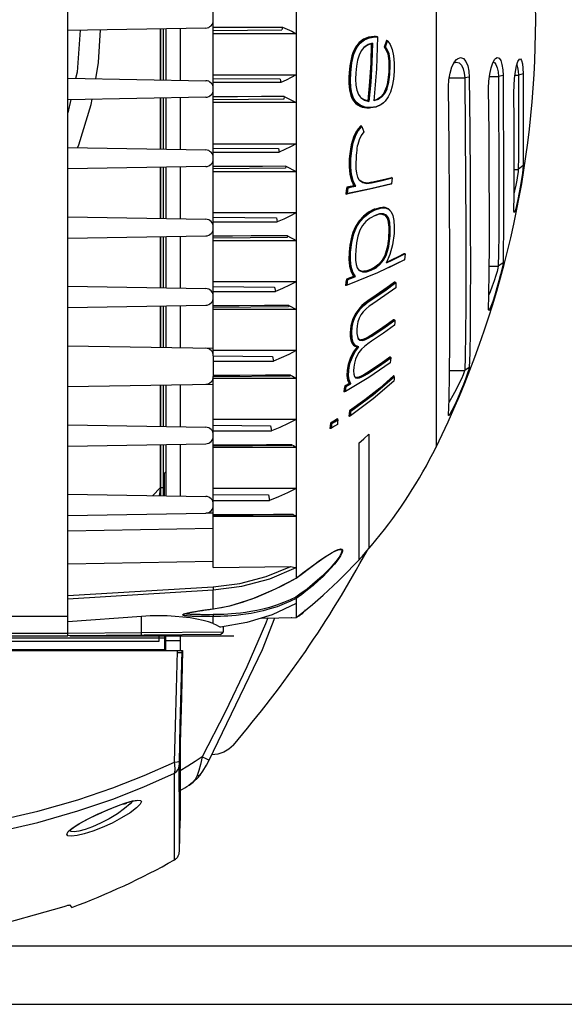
# Model space of a CAD drawing. Extents: x 0 to 420, y 0 to 297.
# Tile 5 of 65: x 112 to 128, y 47 to 78. Entities that reach past the tile are written whole.
import ezdxf

# ---------------------------------------------------------------- set-up
doc = ezdxf.new("R2010")
doc.units = 0
doc.header["$LTSCALE"] = 23.1
doc.linetypes.add('CENTER', pattern=[0.6, 0.375, -0.075, 0.075, -0.075])
doc.layers.get('0').update_dxf_attribs({"linetype": 'CONTINUOUS'})
for name, color, linetype in [('02___PRT_ALL_AXES', 7, 'CONTINUOUS'), ('03___PRT_ALL_CURVES', 7, 'CONTINUOUS'), ('DIM_PILOTEES', 7, 'CONTINUOUS')]:
    doc.layers.add(name, color=color, linetype=linetype)
doc.dimstyles.get("Standard").update_dxf_attribs({"dimtxt": 2.5, "dimasz": 2.5, "dimexe": 1.25, "dimexo": 0.625, "dimtad": 1, "dimcen": 2.5, "dimazin": 3, "dimtfac": 1, "dimtmove": 0, "dimatfit": 3})

# ---------------------------------------------------------------- blocks, each defined once
blk = doc.blocks.new('_FILLED')
at = {"color": 0, "linetype": 'BYBLOCK'}
blk.add_solid([(0, 0), (-1, 0.1429), (-1, -0.1429)], dxfattribs=at)
blk = doc.blocks.new('*D5')
at = {"layer": 'DIM_PILOTEES', "color": 2, "linetype": 'CONTINUOUS'}
for p, q in [((105.679, 106.394), (150.858, 106.394)), ((148.858, 106.394), (148.858, 77.767)), ((148.858, 49.14), (148.858, 77.767)), ((105.679, 49.14), (150.858, 49.14))]:
    blk.add_line(p, q, dxfattribs=at)
at = {"layer": 'DIM_PILOTEES', "color": 2, "linetype": 'CONTINUOUS', "xscale": 3.5, "yscale": 3.5, "zscale": 3.5}
for p, rotation in [((148.858, 106.394), 90), ((148.858, 49.14), 270)]:
    blk.add_blockref('_FILLED', p, dxfattribs=dict(at, rotation=rotation))
blk = doc.blocks.new('*D6')
at = {"layer": 'DIM_PILOTEES', "color": 2, "linetype": 'CONTINUOUS'}
for p, q in [((105.679, 108.217), (163.852, 108.217)), ((161.852, 108.217), (161.852, 77.775)), ((161.852, 47.332), (161.852, 77.775)), ((105.679, 47.332), (163.852, 47.332))]:
    blk.add_line(p, q, dxfattribs=at)
at = {"layer": 'DIM_PILOTEES', "color": 2, "linetype": 'CONTINUOUS', "xscale": 3.5, "yscale": 3.5, "zscale": 3.5}
for p, rotation in [((161.852, 108.217), 90), ((161.852, 47.332), 270)]:
    blk.add_blockref('_FILLED', p, dxfattribs=dict(at, rotation=rotation))

msp = doc.modelspace()

# ---------------------------------------------------------------- linework, layer by layer
at = {"color": 7, "linetype": 'CONTINUOUS'}
for p, q in [((113.15, 58.717), (113.15, 96.817)), ((120.213, 95.028), (120.213, 60.507)), ((124.534, 90.98), (124.534, 64.554)), ((117.65, 67.375), (117.65, 88.132)), ((117.414, 77.51), (113.15, 77.436)), ((116.009, 77.486), (116.009, 75.906)), ((116.097, 77.487), (116.097, 75.905)), ((116.179, 77.489), (116.179, 75.903)), ((116.629, 77.497), (116.629, 75.895)), ((117.65, 77.541), (119.791, 77.541)), ((117.65, 77.437), (119.773, 77.456)), ((120.213, 77.335), (117.65, 77.335)), ((119.791, 77.541), (119.773, 77.456)), ((122.574, 77.043), (122.435, 76.996)), ((122.467, 77.225), (122.64, 77.25)), ((122.478, 77.21), (122.652, 77.235)), ((122.574, 77.043), (122.552, 77.027)), ((122.64, 77.25), (122.621, 77.25)), ((122.645, 77.25), (122.627, 77.25)), ((122.64, 77.25), (122.645, 77.25)), ((122.64, 77.25), (122.652, 77.235)), ((122.645, 77.25), (122.661, 77.25)), ((122.652, 77.235), (122.687, 77.233)), ((122.68, 77.25), (122.661, 77.25)), ((122.661, 77.25), (122.674, 77.25)), ((122.674, 77.25), (122.68, 77.25)), ((122.68, 77.25), (122.699, 77.249)), ((122.687, 77.233), (122.722, 77.239)), ((122.699, 77.249), (122.719, 77.247)), ((122.723, 77.239), (122.719, 77.247)), ((122.97, 76.926), (123.002, 77.017)), ((123.002, 77.017), (123.035, 77.109)), ((123.016, 77.128), (123.004, 77.128)), ((123.016, 77.128), (123.029, 77.115)), ((123.025, 77.118), (123.016, 77.128)), ((123.035, 77.109), (123.025, 77.118)), ((123.035, 77.109), (123.044, 77.1)), ((122.078, 76.916), (122.045, 76.916)), ((122.078, 76.916), (122.089, 76.908)), ((122.435, 76.996), (122.306, 76.906)), ((122.97, 76.926), (122.932, 76.926)), ((123.107, 76.568), (123.07, 76.568)), ((123.116, 76.392), (123.078, 76.392)), ((125.092, 76.435), (125.158, 76.454)), ((125.104, 76.46), (125.168, 76.537)), ((126.234, 76.276), (126.29, 76.438)), ((121.885, 76.123), (121.85, 76.123)), ((121.885, 76.123), (121.896, 76.123)), ((123.109, 76.16), (123.071, 76.16)), ((127.227, 76.097), (127.079, 76.048)), ((113.15, 75.956), (117.414, 75.882)), ((117.65, 76.058), (120.213, 76.058)), ((119.718, 75.925), (117.65, 75.943)), ((119.718, 75.925), (119.738, 75.828)), ((122.517, 75.838), (122.46, 75.241)), ((124.942, 75.968), (125.421, 75.968)), ((125.561, 75.987), (125.421, 75.968)), ((126.185, 76.008), (126.461, 76.008)), ((126.606, 76.038), (126.461, 76.008)), ((126.975, 76.048), (127.079, 76.048)), ((122.083, 75.584), (122.135, 75.456)), ((123.015, 75.619), (122.947, 75.483)), ((123.015, 75.619), (122.977, 75.619)), ((117.414, 75.368), (113.15, 75.294)), ((116.009, 75.344), (116.009, 73.764)), ((116.097, 75.345), (116.097, 73.763)), ((116.179, 75.347), (116.179, 73.761)), ((116.629, 75.355), (116.629, 73.753)), ((119.827, 75.314), (117.65, 75.295)), ((120.213, 75.205), (117.65, 75.205)), ((119.842, 75.388), (119.827, 75.314)), ((121.97, 75.339), (121.936, 75.339)), ((121.97, 75.339), (121.98, 75.345)), ((122.135, 75.456), (122.189, 75.379)), ((122.189, 75.379), (122.217, 75.35)), ((122.217, 75.35), (122.328, 75.278)), ((122.328, 75.278), (122.46, 75.241)), ((122.438, 75.259), (122.46, 75.241)), ((122.712, 75.305), (122.612, 75.27)), ((122.915, 75.199), (122.84, 75.143)), ((122.899, 75.185), (122.915, 75.198)), ((122.455, 75.04), (122.477, 75.04)), ((122.504, 75.04), (122.477, 75.04)), ((122.504, 75.04), (122.515, 75.053)), ((122.12, 74.341), (122.227, 74.478)), ((122.218, 74.49), (122.21, 74.49)), ((122.222, 74.484), (122.218, 74.49)), ((122.227, 74.478), (122.222, 74.484)), ((122.236, 74.464), (122.227, 74.478)), ((113.15, 73.814), (117.414, 73.74)), ((117.65, 73.928), (120.213, 73.928)), ((117.65, 73.801), (119.662, 73.784)), ((119.662, 73.784), (119.684, 73.675)), ((121.89, 73.464), (121.854, 73.464)), ((121.89, 73.464), (121.9, 73.464)), ((117.414, 73.226), (113.15, 73.152)), ((116.009, 73.202), (116.009, 71.622)), ((116.097, 73.203), (116.097, 71.621)), ((116.179, 73.205), (116.179, 71.619)), ((116.629, 73.213), (116.629, 71.611)), ((119.879, 73.173), (117.65, 73.153)), ((117.65, 73.075), (120.213, 73.075)), ((119.892, 73.235), (119.879, 73.173)), ((126.949, 73.139), (127.078, 73.139)), ((127.226, 73.255), (127.078, 73.139)), ((122.106, 72.903), (122.15, 72.826)), ((122.398, 72.726), (122.532, 72.742)), ((122.532, 72.742), (122.514, 72.742)), ((122.532, 72.742), (122.544, 72.724)), ((122.544, 72.724), (122.868, 72.801)), ((122.868, 72.801), (123.174, 72.876)), ((123.163, 72.895), (123.155, 72.895)), ((123.168, 72.893), (123.163, 72.895)), ((121.76, 72.483), (121.747, 72.377)), ((121.773, 72.589), (121.76, 72.483)), ((121.793, 72.589), (121.773, 72.589)), ((121.784, 72.386), (121.796, 72.482)), ((121.808, 72.578), (121.793, 72.589)), ((121.795, 72.391), (121.807, 72.482)), ((121.796, 72.482), (121.808, 72.578)), ((121.807, 72.482), (121.818, 72.574)), ((122.014, 72.633), (121.995, 72.633)), ((122.052, 72.62), (122.034, 72.624)), ((122.27, 72.733), (122.398, 72.708)), ((122.398, 72.708), (122.544, 72.724)), ((121.77, 72.377), (121.747, 72.377)), ((121.77, 72.377), (121.784, 72.386)), ((121.795, 72.391), (121.784, 72.386)), ((122.64, 71.906), (122.621, 71.906)), ((122.64, 71.906), (122.652, 71.888)), ((122.652, 71.888), (122.819, 71.943)), ((122.819, 71.943), (122.96, 71.951)), ((122.902, 71.972), (122.887, 71.972)), ((122.96, 71.951), (123.07, 71.909)), ((123.07, 71.909), (123.13, 71.851)), ((123.129, 71.851), (123.116, 71.869)), ((123.13, 71.851), (123.147, 71.825)), ((113.15, 71.672), (117.414, 71.598)), ((120.213, 71.798), (117.65, 71.798)), ((117.65, 71.659), (119.604, 71.642)), ((119.604, 71.642), (119.628, 71.522)), ((122.5, 71.637), (122.463, 71.611)), ((122.65, 71.716), (122.5, 71.637)), ((122.638, 71.706), (122.65, 71.716)), ((122.79, 71.762), (122.65, 71.716)), ((123.051, 71.631), (123.022, 71.631)), ((123.051, 71.631), (123.063, 71.638)), ((122.077, 71.378), (122.045, 71.378)), ((122.077, 71.378), (122.088, 71.372)), ((113.15, 71.01), (117.414, 71.084)), ((116.009, 71.06), (116.009, 69.48)), ((116.097, 71.061), (116.097, 69.479)), ((116.179, 71.063), (116.179, 69.477)), ((116.629, 71.071), (116.629, 69.469)), ((119.93, 71.031), (117.65, 71.011)), ((117.65, 70.945), (120.213, 70.945)), ((119.94, 71.082), (119.93, 71.031)), ((123.1, 71.093), (123.07, 71.093)), ((123.1, 71.093), (123.112, 71.094)), ((121.884, 70.583), (121.849, 70.583)), ((121.884, 70.583), (121.895, 70.584)), ((122.949, 70.481), (122.869, 70.335)), ((122.903, 70.345), (122.977, 70.481)), ((122.914, 70.335), (122.989, 70.476)), ((122.977, 70.481), (122.949, 70.481)), ((122.977, 70.481), (122.989, 70.476)), ((123.541, 70.332), (123.065, 70.093)), ((123.58, 70.534), (123.543, 70.534)), ((122.098, 70.099), (122.115, 70.068)), ((122.115, 70.068), (122.162, 70.017)), ((122.162, 70.017), (122.261, 69.973)), ((122.523, 70.041), (122.505, 70.041)), ((122.523, 70.041), (122.534, 70.022)), ((126.179, 70.148), (126.46, 70.148)), ((126.605, 70.255), (126.46, 70.148)), ((121.763, 69.751), (121.75, 69.65)), ((121.782, 69.751), (121.763, 69.751)), ((121.785, 69.649), (121.797, 69.74)), ((121.796, 69.65), (121.808, 69.737)), ((122.004, 69.833), (121.985, 69.833)), ((122.004, 69.833), (122.024, 69.826)), ((122.042, 69.825), (122.024, 69.826)), ((113.15, 69.53), (117.414, 69.456)), ((120.213, 69.668), (117.65, 69.668)), ((117.65, 69.517), (119.545, 69.501)), ((119.545, 69.501), (119.57, 69.369)), ((121.75, 69.65), (121.735, 69.549)), ((121.759, 69.549), (121.735, 69.549)), ((121.759, 69.549), (121.772, 69.557)), ((121.772, 69.557), (121.785, 69.649)), ((121.784, 69.563), (121.772, 69.557)), ((121.784, 69.563), (121.796, 69.65)), ((122.567, 69.161), (122.933, 69.408)), ((122.933, 69.408), (123.269, 69.652)), ((122.949, 69.391), (123.288, 69.639)), ((123.269, 69.652), (123.251, 69.652)), ((122.426, 69.061), (122.567, 69.161)), ((122.437, 69.045), (122.579, 69.143)), ((122.567, 69.161), (122.547, 69.161)), ((122.567, 69.161), (122.579, 69.143)), ((122.579, 69.143), (122.949, 69.391)), ((113.15, 68.868), (117.414, 68.942)), ((116.009, 68.918), (116.009, 67.638)), ((116.097, 68.919), (116.097, 67.637)), ((116.179, 68.921), (116.179, 67.635)), ((116.629, 68.929), (116.629, 67.627)), ((119.979, 68.889), (117.65, 68.869)), ((117.65, 68.815), (120.213, 68.815)), ((119.988, 68.93), (119.979, 68.889)), ((122.569, 68.98), (122.58, 68.987)), ((126.162, 68.774), (126.159, 68.798)), ((122.084, 68.698), (122.053, 68.698)), ((122.084, 68.698), (122.095, 68.69)), ((122.905, 68.248), (123.243, 68.493)), ((122.918, 68.231), (123.261, 68.48)), ((123.243, 68.493), (123.224, 68.493)), ((122.537, 68.002), (122.905, 68.248)), ((122.548, 67.983), (122.918, 68.231)), ((121.919, 68.093), (121.884, 68.093)), ((121.919, 68.093), (121.93, 68.095)), ((122.105, 67.972), (122.132, 67.903)), ((122.132, 67.903), (122.178, 67.859)), ((122.136, 67.908), (122.167, 67.879)), ((122.167, 67.879), (122.218, 67.87)), ((122.167, 67.879), (122.178, 67.859)), ((122.276, 67.881), (122.205, 67.87)), ((122.426, 67.937), (122.537, 68.002)), ((122.438, 67.918), (122.548, 67.983)), ((122.537, 68.002), (122.518, 68.002)), ((122.537, 68.002), (122.548, 67.983)), ((113.15, 67.688), (117.651, 67.61)), ((122.011, 67.486), (122.122, 67.653)), ((122.029, 67.493), (122.146, 67.66)), ((122.122, 67.653), (122.093, 67.653)), ((122.178, 67.859), (122.249, 67.85)), ((120.213, 67.538), (117.65, 67.538)), ((117.65, 67.375), (119.484, 67.359)), ((117.65, 67.374), (117.65, 66.74)), ((119.484, 67.359), (119.511, 67.215)), ((122.77, 67.08), (123.127, 67.334)), ((122.789, 67.071), (123.142, 67.32)), ((123.127, 67.334), (123.107, 67.334)), ((122.406, 66.843), (122.77, 67.08)), ((122.417, 66.824), (122.789, 67.071)), ((125.559, 67.021), (125.42, 66.928)), ((120.028, 66.748), (117.65, 66.727)), ((117.65, 66.685), (120.213, 66.685)), ((117.65, 60.831), (117.65, 66.685)), ((120.034, 66.777), (120.028, 66.748)), ((121.824, 66.934), (121.789, 66.934)), ((121.824, 66.934), (121.835, 66.936)), ((121.991, 66.813), (122.014, 66.736)), ((122.014, 66.736), (122.05, 66.699)), ((122.019, 66.74), (122.039, 66.72)), ((122.039, 66.72), (122.087, 66.711)), ((122.039, 66.72), (122.05, 66.699)), ((122.05, 66.699), (122.102, 66.689)), ((122.144, 66.722), (122.076, 66.711)), ((122.406, 66.843), (122.388, 66.843)), ((122.406, 66.843), (122.417, 66.824)), ((122.586, 66.197), (123.236, 66.752)), ((122.603, 66.183), (123.243, 66.729)), ((123.232, 66.757), (123.224, 66.757)), ((123.236, 66.752), (123.232, 66.757)), ((124.953, 66.928), (125.42, 66.928)), ((113.15, 66.426), (117.65, 66.505)), ((116.009, 66.476), (116.009, 65.196)), ((116.097, 66.477), (116.097, 65.195)), ((116.179, 66.479), (116.179, 65.193)), ((116.629, 66.487), (116.629, 65.185)), ((121.699, 66.354), (121.683, 66.264)), ((121.715, 66.445), (121.699, 66.354)), ((121.734, 66.445), (121.715, 66.445)), ((121.72, 66.271), (121.735, 66.353)), ((121.749, 66.435), (121.734, 66.445)), ((121.735, 66.353), (121.749, 66.435)), ((121.759, 66.434), (121.749, 66.435)), ((121.869, 66.521), (121.851, 66.521)), ((121.869, 66.521), (121.889, 66.515)), ((121.905, 66.515), (121.889, 66.515)), ((121.706, 66.264), (121.683, 66.264)), ((121.706, 66.264), (121.72, 66.271)), ((121.732, 66.278), (121.72, 66.271)), ((121.877, 65.673), (122.586, 66.197)), ((121.902, 65.665), (122.603, 66.183)), ((121.85, 65.593), (121.842, 65.512)), ((121.864, 65.512), (121.842, 65.512)), ((121.857, 65.673), (121.85, 65.593)), ((121.877, 65.673), (121.857, 65.673)), ((121.892, 65.665), (121.877, 65.673)), ((121.878, 65.519), (121.885, 65.592)), ((121.889, 65.526), (121.878, 65.519)), ((121.885, 65.592), (121.892, 65.665)), ((121.902, 65.665), (121.892, 65.665)), ((124.922, 65.529), (124.921, 65.541)), ((113.15, 65.246), (117.414, 65.172)), ((120.213, 65.408), (117.65, 65.408)), ((117.65, 65.233), (119.42, 65.218)), ((119.42, 65.218), (119.449, 65.062)), ((121.263, 65.211), (121.255, 65.131)), ((121.271, 65.292), (121.263, 65.211)), ((121.378, 65.359), (121.271, 65.292)), ((121.292, 65.292), (121.271, 65.292)), ((121.278, 65.131), (121.294, 65.138)), ((121.292, 65.292), (121.393, 65.355)), ((121.308, 65.283), (121.292, 65.292)), ((121.294, 65.138), (121.301, 65.211)), ((121.304, 65.144), (121.294, 65.138)), ((121.301, 65.211), (121.308, 65.283)), ((121.318, 65.283), (121.409, 65.34)), ((121.484, 65.426), (121.378, 65.359)), ((121.393, 65.355), (121.494, 65.419)), ((121.409, 65.34), (121.499, 65.397)), ((121.49, 65.426), (121.484, 65.426)), ((121.494, 65.419), (121.49, 65.426)), ((121.499, 65.397), (121.494, 65.419)), ((121.278, 65.131), (121.255, 65.131)), ((122.46, 64.953), (122.46, 61.417)), ((113.15, 64.584), (117.414, 64.658)), ((116.009, 64.634), (116.009, 63.293)), ((116.097, 64.635), (116.097, 63.293)), ((116.179, 64.637), (116.179, 63.051)), ((116.629, 64.645), (116.629, 63.043)), ((120.076, 64.606), (117.65, 64.585)), ((117.65, 64.555), (120.076, 64.555)), ((120.08, 64.624), (120.076, 64.606)), ((120.076, 64.555), (120.213, 64.555)), ((120.08, 64.624), (120.124, 64.602)), ((122.15, 64.678), (122.15, 61.067)), ((116.134, 63.742), (116.097, 63.742)), ((116.179, 63.787), (116.134, 63.742)), ((116.134, 63.742), (116.134, 63.052)), ((113.15, 63.104), (117.414, 63.03)), ((115.776, 63.058), (116.009, 63.293)), ((116.097, 63.293), (116.009, 63.293)), ((117.65, 63.091), (119.355, 63.076)), ((119.355, 63.076), (119.386, 62.909)), ((113.15, 62.442), (117.414, 62.516)), ((117.65, 62.516), (117.414, 62.512)), ((120.122, 62.465), (117.65, 62.443)), ((117.65, 62.425), (118.932, 62.425)), ((118.932, 62.425), (120.213, 62.425)), ((120.123, 62.472), (120.122, 62.465)), ((120.123, 62.472), (120.154, 62.456)), ((117.65, 62.036), (113.15, 61.957)), ((121.513, 61.384), (121.563, 61.395)), ((121.55, 61.399), (121.59, 61.405)), ((121.563, 61.395), (121.57, 61.395)), ((121.59, 61.405), (121.621, 61.399)), ((113.15, 60.949), (117.65, 61.028)), ((117.65, 60.831), (120.051, 60.861)), ((119.984, 60.38), (120.213, 60.507)), ((120.213, 60.505), (120.212, 60.506)), ((120.213, 60.507), (120.213, 60.506)), ((113.15, 59.969), (117.645, 60.24)), ((113.15, 59.869), (117.65, 60.141)), ((117.645, 60.24), (117.65, 60.141)), ((117.65, 59.557), (117.65, 60.141)), ((120.213, 59.877), (120.213, 59.29)), ((120.213, 59.877), (120.213, 59.877)), ((117.584, 59.547), (117.651, 59.556)), ((117.65, 59.557), (117.651, 59.556)), ((111.35, 59.333), (113.15, 59.333)), ((115.43, 59.32), (113.15, 59.152)), ((115.43, 58.812), (115.43, 59.32)), ((117.65, 59.1), (117.65, 59.318)), ((119.138, 59.272), (120.213, 59.29)), ((113.15, 58.792), (111.35, 58.792)), ((115.43, 58.812), (113.15, 58.792)), ((117.875, 58.758), (113.15, 58.717)), ((117.95, 58.833), (115.43, 58.812)), ((115.43, 58.737), (115.43, 58.812)), ((115.966, 58.742), (115.966, 58.734)), ((116.179, 58.267), (116.179, 58.744)), ((116.629, 58.747), (116.629, 58.267)), ((117.875, 58.758), (117.95, 58.833)), ((117.95, 59.002), (117.95, 58.833)), ((99.59, 58.717), (113.15, 58.717)), ((115.966, 58.551), (110.63, 58.551)), ((115.966, 58.734), (115.43, 58.734)), ((115.966, 58.734), (115.966, 58.684)), ((115.966, 58.684), (115.966, 58.625)), ((115.966, 58.625), (115.966, 58.551)), ((116.158, 58.487), (116.158, 58.267)), ((116.179, 58.574), (116.629, 58.574)), ((94.66, 58.267), (116.699, 58.267)), ((111.979, 58.297), (111.979, 58.267)), ((115.729, 58.297), (115.729, 58.267)), ((115.879, 58.297), (115.879, 58.267)), ((116.508, 57.075), (116.538, 58.248)), ((116.537, 58.209), (116.617, 58.206)), ((116.538, 58.248), (116.541, 58.267)), ((116.617, 58.206), (116.67, 58.204)), ((116.659, 57.081), (116.69, 58.267)), ((116.699, 58.267), (116.662, 56.832)), ((116.67, 58.204), (116.688, 58.202)), ((116.662, 56.832), (116.625, 55.405)), ((116.625, 55.405), (116.625, 55.342)), ((116.629, 55.566), (116.629, 53.225)), ((116.625, 55.342), (116.625, 53.263)), ((116.6, 54.775), (116.601, 54.821)), ((116.599, 54.726), (116.6, 54.744)), ((116.599, 54.721), (116.599, 54.726)), ((116.599, 54.556), (116.599, 54.721)), ((116.6, 53.225), (116.599, 54.556)), ((116.6, 54.744), (116.6, 54.775)), ((116.447, 53.13), (116.447, 54.474)), ((117.255, 54.434), (117.256, 54.434)), ((116.903, 54.105), (116.885, 54.095)), ((114.943, 53.558), (115.153, 53.619)), ((115.43, 53.6), (115.392, 53.519)), ((114.683, 53.466), (114.943, 53.558)), ((114.856, 53.525), (114.856, 53.525)), ((114.945, 53.543), (114.91, 53.543)), ((116.625, 53.263), (116.625, 53.011)), ((116.448, 51.797), (116.447, 53.13)), ((116.6, 53.011), (116.6, 53.225)), ((116.6, 52.051), (116.6, 53.011)), ((116.6, 52.051), (116.625, 53.011)), ((116.6, 52.05), (116.6, 52.051)), ((113.203, 50.402), (113.277, 50.327))]:
    msp.add_line(p, q, dxfattribs=at)
for points in [[(119.791, 77.541), (119.932, 77.476), (120.073, 77.408), (120.213, 77.335)], [(122.621, 77.25), (122.449, 77.227), (122.294, 77.164), (122.157, 77.061), (122.045, 76.916)], [(122.078, 76.916), (122.178, 77.051), (122.309, 77.158), (122.467, 77.225)], [(122.089, 76.908), (122.189, 77.04), (122.32, 77.144), (122.478, 77.21)], [(122.552, 77.027), (122.417, 76.979), (122.301, 76.901)], [(122.534, 77.027), (122.515, 76.434), (122.478, 75.844), (122.422, 75.259)], [(122.574, 77.043), (122.555, 76.439), (122.517, 75.838)], [(122.722, 77.239), (122.691, 76.243), (122.611, 75.26)], [(123.004, 77.128), (122.968, 77.027), (122.932, 76.926)], [(123.044, 77.1), (123.119, 76.997), (123.182, 76.847), (123.224, 76.652), (123.243, 76.42), (123.238, 76.164)], [(122.045, 76.916), (122.001, 76.832), (121.964, 76.742), (121.933, 76.646), (121.908, 76.548), (121.888, 76.448), (121.872, 76.345), (121.86, 76.238), (121.85, 76.123)], [(121.885, 76.123), (121.921, 76.436), (121.985, 76.704), (122.078, 76.916)], [(121.896, 76.123), (121.932, 76.434), (121.995, 76.699), (122.089, 76.908)], [(122.306, 76.906), (122.223, 76.806), (122.156, 76.675)], [(122.932, 76.926), (122.997, 76.83), (123.044, 76.708), (123.07, 76.568)], [(123.107, 76.568), (123.081, 76.707), (123.035, 76.829), (122.97, 76.926)], [(122.156, 76.675), (122.109, 76.516), (122.077, 76.33), (122.057, 76.127)], [(123.07, 76.568), (123.076, 76.483), (123.078, 76.392)], [(123.078, 76.392), (123.077, 76.279), (123.071, 76.16)], [(123.116, 76.392), (123.114, 76.483), (123.107, 76.568)], [(123.109, 76.16), (123.114, 76.279), (123.116, 76.392)], [(124.923, 75.702), (124.933, 75.91), (124.967, 76.116), (125.025, 76.305), (125.104, 76.46)], [(125.158, 76.454), (125.245, 76.429), (125.319, 76.358), (125.374, 76.25), (125.409, 76.115), (125.421, 75.968)], [(125.168, 76.537), (125.197, 76.562), (125.294, 76.599), (125.384, 76.567), (125.458, 76.477), (125.514, 76.341), (125.548, 76.172), (125.561, 75.987)], [(126.29, 76.438), (126.354, 76.549), (126.371, 76.567)], [(126.298, 76.452), (126.338, 76.439), (126.388, 76.379), (126.427, 76.281), (126.452, 76.153), (126.461, 76.008)], [(126.371, 76.567), (126.42, 76.597), (126.482, 76.579), (126.533, 76.504), (126.572, 76.38), (126.596, 76.22), (126.606, 76.038)], [(127.026, 76.345), (127.068, 76.478), (127.11, 76.549)], [(127.11, 76.549), (127.149, 76.556), (127.181, 76.505), (127.205, 76.405), (127.221, 76.264), (127.227, 76.097)], [(121.85, 76.123), (121.844, 76.005), (121.841, 75.895), (121.843, 75.792), (121.849, 75.694), (121.86, 75.599), (121.878, 75.507), (121.903, 75.419), (121.936, 75.339)], [(121.97, 75.339), (121.917, 75.489), (121.886, 75.676), (121.877, 75.892), (121.885, 76.123)], [(121.98, 75.345), (121.928, 75.494), (121.897, 75.678), (121.887, 75.892), (121.896, 76.123)], [(122.057, 76.127), (122.049, 75.925), (122.056, 75.741), (122.083, 75.584)], [(123.071, 76.16), (123.065, 76.07), (123.057, 75.986), (123.047, 75.908), (123.034, 75.833), (123.019, 75.759), (123, 75.688), (122.977, 75.619)], [(123.015, 75.619), (123.038, 75.689), (123.058, 75.763), (123.073, 75.838), (123.085, 75.914), (123.095, 75.991), (123.103, 76.072), (123.109, 76.16)], [(123.238, 76.164), (123.216, 75.927), (123.179, 75.714), (123.126, 75.531), (123.058, 75.379)], [(126.16, 75.652), (126.168, 75.865), (126.193, 76.079), (126.234, 76.276)], [(126.941, 75.518), (126.946, 75.732), (126.962, 75.954), (126.99, 76.165), (127.026, 76.345)], [(127.034, 76.37), (127.057, 76.293), (127.073, 76.181), (127.079, 76.048)], [(127.227, 76.097), (127.231, 75.363), (127.233, 74.697), (127.233, 74.115), (127.231, 73.63), (127.226, 73.255)], [(119.738, 75.828), (119.064, 75.828), (118.365, 75.828), (117.65, 75.828)], [(120.213, 76.058), (120.056, 75.976), (119.898, 75.9), (119.738, 75.828)], [(125.421, 75.968), (125.436, 74.332), (125.447, 72.779), (125.454, 71.345), (125.456, 70.061), (125.453, 68.955), (125.446, 68.051), (125.435, 67.371), (125.42, 66.928)], [(125.561, 75.987), (125.576, 74.364), (125.587, 72.825), (125.594, 71.402), (125.596, 70.128), (125.593, 69.031)], [(126.461, 76.008), (126.47, 74.837), (126.476, 73.741), (126.479, 72.743), (126.479, 71.867), (126.476, 71.132), (126.469, 70.554), (126.46, 70.148)], [(126.606, 76.038), (126.615, 74.883), (126.621, 73.8)], [(127.079, 76.048), (127.083, 75.297), (127.085, 74.615), (127.085, 74.019), (127.083, 73.523), (127.078, 73.139)], [(122.947, 75.483), (122.858, 75.378), (122.744, 75.302), (122.611, 75.26)], [(122.977, 75.619), (122.906, 75.479), (122.816, 75.375), (122.712, 75.305)], [(124.952, 66.804), (124.96, 67.82), (124.963, 69.064), (124.96, 70.507), (124.953, 72.119), (124.94, 73.863), (124.923, 75.702)], [(126.159, 68.798), (126.171, 69.274), (126.179, 69.949), (126.183, 70.809), (126.183, 71.834), (126.179, 73), (126.172, 74.282), (126.16, 75.652)], [(126.94, 71.863), (126.946, 72.346), (126.949, 72.97), (126.949, 73.718), (126.946, 74.574), (126.941, 75.518)], [(119.842, 75.388), (119.137, 75.388), (118.402, 75.387), (117.65, 75.387)], [(119.842, 75.388), (119.966, 75.33), (120.09, 75.269), (120.213, 75.205)], [(121.936, 75.339), (121.985, 75.256), (122.043, 75.188), (122.108, 75.134), (122.178, 75.095), (122.249, 75.068), (122.323, 75.05), (122.4, 75.041), (122.455, 75.04)], [(122.477, 75.04), (122.329, 75.054), (122.177, 75.109), (122.056, 75.207), (121.97, 75.339)], [(122.515, 75.053), (122.34, 75.067), (122.188, 75.122), (122.067, 75.217), (121.98, 75.345)], [(122.203, 75.367), (122.31, 75.296), (122.438, 75.259)], [(122.899, 75.185), (122.828, 75.131), (122.676, 75.064), (122.504, 75.04)], [(123.058, 75.379), (122.964, 75.247), (122.915, 75.199)], [(122.84, 75.143), (122.687, 75.077), (122.515, 75.053)], [(122.21, 74.49), (122.13, 74.398), (122.058, 74.29), (121.998, 74.168), (121.951, 74.037), (121.915, 73.903), (121.888, 73.764), (121.868, 73.618), (121.854, 73.464)], [(121.89, 73.464), (121.917, 73.727), (121.965, 73.965), (122.033, 74.171), (122.12, 74.341)], [(121.9, 73.464), (121.928, 73.725), (121.975, 73.96), (122.043, 74.162), (122.129, 74.329), (122.236, 74.464)], [(122.302, 74.305), (122.218, 74.188), (122.156, 74.054), (122.113, 73.912)], [(122.236, 74.464), (122.269, 74.384), (122.302, 74.305)], [(117.65, 73.674), (118.688, 73.674), (119.684, 73.675)], [(120.213, 73.928), (120.038, 73.837), (119.862, 73.753), (119.684, 73.675)], [(122.083, 73.732), (122.074, 73.655), (122.067, 73.576), (122.062, 73.496)], [(122.113, 73.912), (122.101, 73.854), (122.091, 73.794), (122.083, 73.732)], [(126.621, 73.8), (126.624, 72.816), (126.624, 71.951), (126.621, 71.226), (126.614, 70.656), (126.605, 70.255)], [(121.854, 73.464), (121.849, 73.219), (121.87, 72.994), (121.92, 72.795), (121.995, 72.633)], [(121.89, 73.464), (121.89, 73.119), (121.94, 72.841), (122.034, 72.624)], [(122.051, 72.62), (121.971, 72.785), (121.919, 72.981), (121.896, 73.207), (121.9, 73.464)], [(122.062, 73.496), (122.054, 73.319), (122.057, 73.16), (122.073, 73.019), (122.106, 72.903)], [(119.892, 73.235), (119.171, 73.234), (118.42, 73.234), (117.65, 73.233)], [(119.892, 73.235), (119.999, 73.184), (120.106, 73.131), (120.213, 73.075)], [(127.078, 73.139), (127.072, 73.06), (127.056, 72.947), (127.032, 72.809), (127, 72.649), (126.961, 72.477), (126.946, 72.417)], [(127.226, 73.255), (127.22, 73.155), (127.204, 73.014), (127.18, 72.84), (127.148, 72.64), (127.109, 72.423), (127.066, 72.21), (127.025, 72.027), (126.989, 71.893)], [(122.15, 72.826), (122.171, 72.802), (122.27, 72.733)], [(122.16, 72.817), (122.259, 72.751), (122.398, 72.726)], [(122.532, 72.742), (122.858, 72.817), (123.168, 72.893)], [(123.174, 72.876), (123.164, 72.784), (123.154, 72.692)], [(123.174, 72.876), (123.172, 72.881), (123.168, 72.893)], [(123.146, 72.681), (122.491, 72.525), (121.77, 72.377)], [(121.995, 72.633), (121.885, 72.611), (121.773, 72.589)], [(121.793, 72.589), (121.904, 72.611), (122.014, 72.633)], [(123.154, 72.692), (122.505, 72.537), (121.795, 72.391)], [(121.818, 72.574), (121.813, 72.576), (121.808, 72.578)], [(121.818, 72.574), (121.935, 72.597), (122.051, 72.62)], [(122.014, 72.633), (122.024, 72.628), (122.034, 72.624)], [(123.154, 72.692), (123.15, 72.686), (123.146, 72.681)], [(122.621, 71.906), (122.449, 71.816), (122.294, 71.699), (122.157, 71.553), (122.045, 71.378)], [(122.309, 71.69), (122.467, 71.813), (122.64, 71.906)], [(122.32, 71.676), (122.478, 71.797), (122.652, 71.888)], [(122.64, 71.906), (122.807, 71.962), (122.902, 71.972)], [(122.902, 71.972), (122.948, 71.969), (123.058, 71.926), (123.116, 71.869)], [(126.946, 71.807), (126.945, 71.809), (126.94, 71.863)], [(126.989, 71.893), (126.961, 71.819), (126.946, 71.807)], [(120.213, 71.798), (120.02, 71.698), (119.825, 71.606), (119.628, 71.522)], [(122.077, 71.378), (122.177, 71.541), (122.309, 71.69)], [(122.088, 71.372), (122.188, 71.53), (122.32, 71.676)], [(122.463, 71.611), (122.368, 71.531), (122.26, 71.402), (122.182, 71.261)], [(122.851, 71.758), (122.778, 71.751), (122.638, 71.706)], [(123.063, 71.638), (123.003, 71.721), (122.911, 71.765), (122.79, 71.762)], [(123.051, 71.631), (122.991, 71.711), (122.899, 71.754), (122.851, 71.758)], [(122.86, 71.756), (122.953, 71.72), (123.022, 71.631)], [(123.022, 71.631), (123.044, 71.569), (123.059, 71.499), (123.069, 71.425), (123.074, 71.349), (123.076, 71.27), (123.075, 71.185), (123.07, 71.093)], [(123.1, 71.093), (123.106, 71.309), (123.091, 71.491), (123.051, 71.631)], [(123.112, 71.094), (123.118, 71.311), (123.103, 71.496), (123.063, 71.638)], [(123.147, 71.825), (123.197, 71.71), (123.23, 71.555), (123.242, 71.367), (123.237, 71.154)], [(117.65, 71.52), (118.657, 71.521), (119.628, 71.522)], [(122.045, 71.378), (122.001, 71.285), (121.963, 71.189), (121.932, 71.09), (121.907, 70.991), (121.887, 70.892), (121.871, 70.793), (121.858, 70.69), (121.849, 70.583)], [(121.884, 70.583), (121.92, 70.881), (121.984, 71.149), (122.077, 71.378)], [(121.895, 70.584), (121.931, 70.88), (121.995, 71.146), (122.088, 71.372)], [(122.182, 71.261), (122.12, 71.078), (122.079, 70.869), (122.056, 70.645)], [(119.94, 71.082), (119.392, 71.081), (118.823, 71.081), (118.241, 71.08), (117.65, 71.08)], [(119.94, 71.082), (120.031, 71.038), (120.122, 70.993), (120.213, 70.945)], [(123.07, 71.093), (123.063, 71.004), (123.055, 70.922), (123.044, 70.845), (123.032, 70.771), (123.017, 70.698), (122.998, 70.625), (122.976, 70.552), (122.949, 70.481)], [(122.977, 70.481), (123.025, 70.613), (123.06, 70.762), (123.085, 70.923), (123.1, 71.093)], [(122.989, 70.476), (123.036, 70.61), (123.072, 70.761), (123.097, 70.923), (123.112, 71.094)], [(123.237, 71.154), (123.193, 70.813), (123.11, 70.511), (122.991, 70.239)], [(122.056, 70.645), (122.048, 70.478), (122.05, 70.329), (122.065, 70.2), (122.098, 70.099)], [(123.559, 70.345), (122.723, 69.939), (121.784, 69.563)], [(121.849, 70.583), (121.842, 70.353), (121.862, 70.146), (121.911, 69.97), (121.985, 69.833)], [(121.884, 70.583), (121.883, 70.26), (121.931, 70.01), (122.024, 69.826)], [(122.041, 69.825), (121.962, 69.961), (121.911, 70.133), (121.889, 70.341), (121.895, 70.584)], [(122.869, 70.335), (122.764, 70.209), (122.642, 70.113), (122.505, 70.041)], [(122.523, 70.041), (122.671, 70.118), (122.799, 70.221), (122.903, 70.345)], [(122.534, 70.022), (122.682, 70.101), (122.811, 70.206), (122.914, 70.335)], [(123.58, 70.534), (123.39, 70.434), (123.194, 70.336), (122.991, 70.239)], [(123.543, 70.534), (123.359, 70.437), (123.169, 70.342), (123.001, 70.262)], [(123.559, 70.345), (123.55, 70.338), (123.541, 70.332)], [(123.58, 70.534), (123.57, 70.439), (123.559, 70.345)], [(122.151, 70.035), (122.25, 69.993), (122.301, 69.989)], [(122.261, 69.973), (122.389, 69.977), (122.534, 70.022)], [(122.301, 69.989), (122.377, 69.996), (122.523, 70.041)], [(122.505, 70.041), (122.428, 70.013), (122.356, 69.995), (122.301, 69.99)], [(126.46, 70.148), (126.45, 70.087), (126.425, 69.988), (126.387, 69.857), (126.335, 69.7), (126.274, 69.526), (126.208, 69.351), (126.17, 69.26)], [(126.605, 70.255), (126.595, 70.178), (126.57, 70.054), (126.531, 69.89), (126.48, 69.693), (126.418, 69.474), (126.351, 69.254), (126.287, 69.058), (126.232, 68.906)], [(121.985, 69.833), (121.875, 69.792), (121.763, 69.751)], [(121.782, 69.751), (121.894, 69.792), (122.004, 69.833)], [(121.797, 69.74), (121.79, 69.745), (121.782, 69.751)], [(121.808, 69.737), (121.803, 69.739), (121.797, 69.74)], [(121.808, 69.737), (121.925, 69.781), (122.041, 69.825)], [(120.213, 69.668), (120.002, 69.559), (119.788, 69.46), (119.57, 69.369)], [(123.251, 69.652), (123.024, 69.485), (122.789, 69.321), (122.547, 69.161)], [(123.29, 69.483), (122.95, 69.237), (122.58, 68.987)], [(123.27, 69.652), (123.278, 69.645), (123.288, 69.639)], [(123.288, 69.639), (123.289, 69.561), (123.29, 69.483)], [(117.65, 69.366), (118.303, 69.367), (118.945, 69.368), (119.57, 69.369)], [(122.547, 69.161), (122.464, 69.105), (122.387, 69.049), (122.315, 68.99), (122.246, 68.928), (122.179, 68.86), (122.114, 68.783), (122.053, 68.698)], [(119.988, 68.93), (119.235, 68.928), (118.452, 68.927), (117.65, 68.926)], [(119.988, 68.93), (120.063, 68.893), (120.138, 68.855), (120.213, 68.815)], [(122.084, 68.698), (122.178, 68.829), (122.294, 68.95), (122.426, 69.061)], [(122.095, 68.69), (122.189, 68.817), (122.305, 68.935), (122.437, 69.045)], [(122.58, 68.987), (122.471, 68.911), (122.37, 68.83), (122.28, 68.74), (122.206, 68.641)], [(125.593, 69.031), (125.586, 68.135), (125.575, 67.461), (125.559, 67.021)], [(126.232, 68.906), (126.191, 68.809), (126.166, 68.773), (126.162, 68.774)], [(122.053, 68.698), (121.963, 68.516), (121.906, 68.309), (121.884, 68.093)], [(121.919, 68.093), (121.933, 68.261), (121.966, 68.421), (122.017, 68.568), (122.084, 68.698)], [(121.93, 68.095), (121.944, 68.261), (121.977, 68.42), (122.028, 68.564), (122.095, 68.69)], [(122.206, 68.641), (122.158, 68.544), (122.122, 68.431), (122.1, 68.309), (122.09, 68.188)], [(123.224, 68.493), (122.997, 68.326), (122.761, 68.162), (122.518, 68.002)], [(123.242, 68.493), (123.252, 68.486), (123.261, 68.48)], [(123.261, 68.48), (123.256, 68.402), (123.25, 68.324)], [(122.09, 68.188), (122.091, 68.07), (122.105, 67.972)], [(123.25, 68.324), (122.906, 68.074), (122.537, 67.827)], [(121.884, 68.093), (121.885, 67.988), (121.894, 67.899), (121.913, 67.823), (121.942, 67.759), (121.982, 67.708), (122.034, 67.673), (122.093, 67.653)], [(122.123, 67.653), (122.028, 67.697), (121.962, 67.786), (121.926, 67.921), (121.919, 68.093)], [(122.146, 67.66), (122.046, 67.699), (121.976, 67.786), (121.937, 67.921), (121.93, 68.095)], [(122.218, 67.87), (122.237, 67.871), (122.326, 67.892), (122.426, 67.937)], [(122.249, 67.85), (122.337, 67.872), (122.438, 67.918)], [(122.518, 68.002), (122.435, 67.952), (122.352, 67.91), (122.276, 67.881)], [(122.093, 67.653), (121.978, 67.485), (121.885, 67.299), (121.823, 67.113), (121.789, 66.934)], [(122.146, 67.66), (122.138, 67.658), (122.129, 67.655), (122.122, 67.653)], [(122.537, 67.827), (122.424, 67.751), (122.32, 67.669), (122.227, 67.58), (122.148, 67.482)], [(120.213, 67.538), (119.983, 67.42), (119.749, 67.313), (119.511, 67.215)], [(121.824, 66.934), (121.863, 67.131), (121.925, 67.313), (122.011, 67.486)], [(121.835, 66.936), (121.875, 67.135), (121.94, 67.319), (122.029, 67.493)], [(122.148, 67.482), (122.094, 67.385), (122.05, 67.272), (122.018, 67.15), (121.997, 67.028)], [(123.107, 67.334), (122.875, 67.167), (122.635, 67.003), (122.388, 66.843)], [(123.142, 67.32), (123.131, 67.243), (123.119, 67.164)], [(123.124, 67.334), (123.135, 67.328), (123.142, 67.32)], [(117.65, 67.213), (118.593, 67.214), (119.511, 67.215)], [(123.119, 67.164), (122.457, 66.709), (121.732, 66.278)], [(121.997, 67.028), (121.987, 66.911), (121.991, 66.813)], [(125.559, 67.021), (125.546, 66.958), (125.511, 66.846), (125.456, 66.689), (125.381, 66.494), (125.291, 66.273), (125.194, 66.046), (125.101, 65.842), (125.022, 65.682), (124.964, 65.576)], [(120.034, 66.777), (119.264, 66.775), (118.465, 66.773), (117.65, 66.772)], [(120.034, 66.777), (120.094, 66.747), (120.154, 66.717), (120.213, 66.685)], [(121.789, 66.934), (121.78, 66.77), (121.8, 66.629), (121.851, 66.521)], [(121.824, 66.934), (121.816, 66.762), (121.838, 66.623), (121.889, 66.515)], [(121.904, 66.515), (121.847, 66.632), (121.826, 66.774), (121.835, 66.936)], [(123.224, 66.757), (122.794, 66.382), (122.338, 66.02), (121.857, 65.673)], [(122.087, 66.711), (122.157, 66.722), (122.233, 66.749), (122.316, 66.79), (122.406, 66.843)], [(122.102, 66.689), (122.168, 66.7), (122.244, 66.728), (122.327, 66.77), (122.417, 66.824)], [(122.388, 66.843), (122.303, 66.792), (122.22, 66.75), (122.144, 66.722)], [(123.243, 66.729), (123.238, 66.66), (123.233, 66.591)], [(123.243, 66.73), (123.24, 66.741), (123.236, 66.752)], [(124.921, 65.541), (124.939, 66.039), (124.952, 66.804)], [(125.42, 66.928), (125.407, 66.878), (125.372, 66.788), (125.317, 66.664), (125.242, 66.508), (125.153, 66.332), (125.056, 66.152), (124.963, 65.989), (124.935, 65.943)], [(121.851, 66.521), (121.783, 66.483), (121.715, 66.445)], [(121.732, 66.278), (121.746, 66.356), (121.759, 66.434)], [(121.734, 66.445), (121.802, 66.483), (121.869, 66.521)], [(121.759, 66.434), (121.832, 66.474), (121.904, 66.515)], [(123.233, 66.591), (122.59, 66.043), (121.889, 65.526)], [(121.864, 65.512), (121.871, 65.516), (121.878, 65.519)], [(121.889, 65.526), (121.896, 65.595), (121.902, 65.665)], [(124.964, 65.576), (124.93, 65.53), (124.922, 65.529)], [(120.213, 65.408), (119.963, 65.281), (119.709, 65.165), (119.449, 65.062)], [(121.304, 65.144), (121.312, 65.214), (121.318, 65.283)], [(121.486, 65.258), (121.396, 65.201), (121.304, 65.144)], [(121.318, 65.283), (121.313, 65.283), (121.308, 65.283)], [(121.499, 65.397), (121.493, 65.328), (121.486, 65.258)], [(117.65, 65.059), (118.257, 65.059), (118.858, 65.061), (119.449, 65.062)], [(122.15, 64.678), (122.306, 64.815), (122.46, 64.953)], [(120.08, 64.624), (119.29, 64.621), (118.476, 64.619), (117.65, 64.619)], [(120.124, 64.602), (120.169, 64.579), (120.213, 64.555)], [(116.009, 63.293), (115.995, 63.176), (115.981, 63.055)], [(116.097, 63.293), (116.097, 63.16), (116.098, 63.053)], [(120.213, 63.278), (118.932, 63.278), (117.65, 63.278)], [(120.213, 63.278), (119.943, 63.141), (119.667, 63.018), (119.386, 62.909)], [(117.65, 62.905), (118.231, 62.906), (118.81, 62.907), (119.386, 62.909)], [(120.123, 62.472), (119.514, 62.469), (118.895, 62.467), (118.273, 62.465), (117.65, 62.465)], [(120.154, 62.456), (120.184, 62.44), (120.213, 62.425)], [(121.605, 61.275), (121.559, 61.188), (121.481, 61.075), (121.379, 60.947), (121.263, 60.817), (121.141, 60.691), (121.012, 60.566), (120.873, 60.44), (120.718, 60.307), (120.546, 60.169), (120.368, 60.036), (120.196, 59.915)], [(120.213, 60.505), (120.46, 60.695), (120.752, 60.912), (121.008, 61.093), (121.219, 61.232), (121.386, 61.329), (121.513, 61.384)], [(120.213, 60.506), (120.403, 60.653), (120.579, 60.786), (120.742, 60.907), (120.892, 61.015), (121.026, 61.108), (121.142, 61.185), (121.241, 61.248), (121.326, 61.298), (121.397, 61.337), (121.457, 61.366)], [(121.626, 61.281), (121.58, 61.191), (121.502, 61.074), (121.399, 60.942), (121.283, 60.809), (121.16, 60.678), (121.031, 60.55), (120.892, 60.419), (120.736, 60.282), (120.563, 60.14), (120.385, 60.002), (120.213, 59.877)], [(121.457, 61.366), (121.506, 61.386), (121.55, 61.399)], [(121.59, 61.405), (121.584, 61.4), (121.577, 61.397), (121.57, 61.395)], [(121.57, 61.395), (121.6, 61.39), (121.619, 61.371)], [(121.619, 61.371), (121.623, 61.335), (121.605, 61.275)], [(121.621, 61.399), (121.64, 61.38), (121.644, 61.343), (121.626, 61.281)], [(117.645, 60.24), (118.474, 60.343), (119.282, 60.552), (120.051, 60.861)], [(117.65, 60.141), (118.535, 60.255), (119.397, 60.487), (120.213, 60.833)], [(120.051, 60.861), (120.132, 60.847), (120.213, 60.833)], [(117.651, 59.556), (118.165, 59.654), (118.85, 59.864), (119.574, 60.17), (120.213, 60.505)], [(119.462, 60.119), (119.73, 60.248), (119.984, 60.38)], [(118.751, 59.83), (118.967, 59.91), (119.203, 60.005), (119.462, 60.119)], [(120.196, 59.915), (120.022, 59.833), (119.823, 59.749), (119.605, 59.67), (119.387, 59.601), (119.181, 59.546), (118.99, 59.503), (118.813, 59.47), (118.647, 59.444), (118.494, 59.424), (118.35, 59.409), (118.217, 59.398), (118.094, 59.39), (117.98, 59.384), (117.873, 59.381), (117.766, 59.378), (117.648, 59.377)], [(120.213, 59.877), (120.038, 59.792), (119.838, 59.706), (119.619, 59.623), (119.4, 59.552), (119.193, 59.495), (119.001, 59.45), (118.822, 59.415), (118.655, 59.388), (118.501, 59.368), (118.357, 59.352), (118.223, 59.34), (118.098, 59.332), (117.983, 59.326), (117.877, 59.322), (117.769, 59.32), (117.65, 59.318)], [(120.213, 59.723), (119.468, 59.375), (118.682, 59.129), (117.869, 58.988)], [(118.045, 59.627), (118.2, 59.664), (118.369, 59.709), (118.552, 59.764), (118.751, 59.83)], [(120.196, 59.915), (120.205, 59.9), (120.212, 59.886), (120.213, 59.878)], [(116.858, 59.333), (116.839, 59.335), (116.82, 59.337), (116.803, 59.339), (116.788, 59.341), (116.774, 59.343), (116.763, 59.345), (116.753, 59.347), (116.744, 59.349), (116.736, 59.351), (116.73, 59.353), (116.724, 59.355), (116.719, 59.358), (116.714, 59.36), (116.71, 59.363), (116.707, 59.366), (116.706, 59.37), (116.707, 59.374), (116.71, 59.379), (116.717, 59.384), (116.727, 59.391), (116.742, 59.397), (116.76, 59.403)], [(116.732, 59.391), (116.73, 59.388), (116.733, 59.389), (116.746, 59.396), (116.765, 59.403)], [(116.76, 59.403), (116.78, 59.41), (116.804, 59.417), (116.83, 59.423), (116.858, 59.43)], [(116.765, 59.403), (116.787, 59.41), (116.811, 59.417), (116.838, 59.423), (116.866, 59.43)], [(116.857, 59.392), (116.829, 59.394), (116.803, 59.397), (116.779, 59.401), (116.766, 59.403)], [(117.286, 59.376), (117.248, 59.377), (117.207, 59.377), (117.167, 59.378), (117.128, 59.379), (117.09, 59.38), (117.053, 59.381), (117.017, 59.382), (116.982, 59.384), (116.949, 59.385), (116.917, 59.387), (116.886, 59.389), (116.857, 59.392)], [(116.858, 59.43), (116.889, 59.437), (116.921, 59.444), (116.957, 59.451), (116.996, 59.458), (117.038, 59.466), (117.085, 59.474), (117.136, 59.483), (117.191, 59.492), (117.252, 59.501), (117.318, 59.511), (117.391, 59.521), (117.47, 59.533), (117.556, 59.545), (117.65, 59.557)], [(116.866, 59.43), (116.895, 59.436), (116.924, 59.443), (116.955, 59.449), (116.987, 59.455), (117.02, 59.461), (117.054, 59.467), (117.088, 59.473), (117.124, 59.479), (117.16, 59.485), (117.198, 59.491), (117.236, 59.497), (117.275, 59.503), (117.316, 59.509), (117.357, 59.515), (117.4, 59.521), (117.444, 59.527), (117.489, 59.534), (117.536, 59.54), (117.584, 59.547)], [(117.426, 59.376), (117.41, 59.376), (117.286, 59.376)], [(117.648, 59.377), (117.531, 59.376), (117.426, 59.376)], [(117.65, 59.318), (117.653, 59.33), (117.654, 59.35), (117.652, 59.368), (117.648, 59.377)], [(117.65, 59.557), (117.771, 59.575), (117.902, 59.598), (118.045, 59.627)], [(117.65, 59.1), (117.505, 59.15), (117.335, 59.197), (117.144, 59.239), (116.935, 59.275), (116.709, 59.303), (116.47, 59.324), (116.22, 59.337), (115.962, 59.34), (115.697, 59.335), (115.43, 59.32)], [(117.288, 59.318), (117.236, 59.318), (117.188, 59.319), (117.144, 59.32), (117.103, 59.321), (117.066, 59.322), (117.033, 59.323), (117.002, 59.324), (116.973, 59.325), (116.947, 59.327), (116.923, 59.328), (116.9, 59.33), (116.879, 59.331), (116.858, 59.333)], [(117.65, 59.318), (117.533, 59.317), (117.412, 59.317), (117.288, 59.318)], [(119.335, 59.275), (119.262, 59.09), (118.684, 57.76), (118.021, 56.359), (117.31, 54.981)], [(117.525, 54.881), (119.175, 58.304), (119.549, 59.279)], [(117.65, 59.1), (117.738, 59.062), (117.811, 59.025), (117.869, 58.988)], [(116.45, 54.815), (116.478, 55.941), (116.508, 57.075)], [(116.601, 54.821), (116.63, 55.962), (116.659, 57.081)], [(105.68, 52.471), (107.572, 52.539), (109.285, 52.718), (110.83, 52.98), (112.223, 53.3), (113.461, 53.655), (114.543, 54.023), (115.508, 54.4), (116.45, 54.815)], [(116.447, 54.474), (116.454, 54.488), (116.459, 54.508), (116.464, 54.533), (116.467, 54.564), (116.469, 54.601), (116.468, 54.645), (116.465, 54.695), (116.459, 54.752), (116.45, 54.815)], [(116.45, 54.815), (116.53, 54.823), (116.583, 54.835), (116.602, 54.849)], [(117.31, 54.981), (117.085, 54.833), (116.858, 54.689), (116.629, 54.548)], [(117.31, 54.981), (117.256, 54.744), (117.205, 54.564), (117.148, 54.401)], [(117.255, 54.434), (117.328, 54.541), (117.442, 54.729), (117.525, 54.881)], [(117.31, 54.981), (117.394, 54.939), (117.459, 54.907), (117.505, 54.887), (117.525, 54.88), (117.525, 54.881)], [(116.447, 54.474), (116.526, 54.537), (116.579, 54.623), (116.599, 54.721)], [(105.68, 52.12), (107.571, 52.188), (109.283, 52.368), (110.829, 52.631), (112.221, 52.952), (113.459, 53.309), (114.54, 53.678), (115.506, 54.057), (116.447, 54.474)], [(116.903, 54.105), (117.031, 54.197), (117.183, 54.343), (117.256, 54.434)], [(117.148, 54.401), (117.085, 54.283), (117.005, 54.186), (116.903, 54.105)], [(117.148, 54.401), (117.212, 54.406), (117.255, 54.434)], [(115.149, 53.61), (115.079, 53.529), (114.908, 53.382), (114.683, 53.221), (114.427, 53.065), (114.164, 52.927), (113.913, 52.815), (113.686, 52.733), (113.496, 52.683), (113.348, 52.664)], [(114.703, 53.47), (114.855, 53.525), (114.991, 53.569), (115.108, 53.601), (115.2, 53.621), (115.262, 53.628), (115.271, 53.628)], [(115.153, 53.619), (115.309, 53.645), (115.402, 53.637), (115.43, 53.6)], [(115.392, 53.519), (115.273, 53.401), (115.075, 53.253), (114.814, 53.091), (114.518, 52.934), (114.213, 52.795), (113.922, 52.683), (113.661, 52.6), (113.44, 52.549), (113.269, 52.53), (113.157, 52.544), (113.12, 52.591)], [(113.212, 52.694), (113.231, 52.716), (113.283, 52.763), (113.373, 52.828), (113.498, 52.907), (113.649, 52.993), (113.818, 53.081), (113.997, 53.169), (114.181, 53.254), (114.363, 53.334), (114.538, 53.406), (114.703, 53.47)], [(113.291, 52.78), (113.497, 52.912), (113.765, 53.058), (114.072, 53.207), (114.387, 53.347), (114.683, 53.466)], [(113.12, 52.591), (113.164, 52.671), (113.291, 52.78)], [(113.348, 52.664), (113.251, 52.678), (113.228, 52.713)], [(116.448, 51.797), (116.453, 51.8), (116.477, 51.816), (116.499, 51.834), (116.519, 51.853), (116.536, 51.874), (116.552, 51.895), (116.564, 51.917), (116.575, 51.939), (116.584, 51.961), (116.59, 51.982), (116.595, 52.003), (116.598, 52.022), (116.599, 52.039), (116.6, 52.051)], [(98.32, 50.354), (100.752, 49.674), (103.209, 49.273), (105.678, 49.14), (108.148, 49.272), (110.606, 49.674), (113.038, 50.354)], [(113.038, 50.354), (113.103, 50.376), (113.155, 50.392), (113.189, 50.401), (113.203, 50.402)]]:
    msp.add_lwpolyline(points, dxfattribs=at)
for centre, radius, start, end in [((97.756, 77.767), 29.86, 333.7377, 26.2623), ((117.41, 77.75), 0.24, 271, 360), ((117.41, 75.642), 0.24, 0, 89), ((117.41, 75.608), 0.24, 271, 360), ((117.41, 73.5), 0.24, 0, 89), ((117.41, 73.466), 0.24, 271, 360), ((117.41, 71.358), 0.24, 0, 89), ((117.41, 71.324), 0.24, 271, 360), ((117.41, 69.216), 0.24, 0, 89), ((117.41, 69.182), 0.24, 271, 360), ((117.41, 67.374), 0.24, 0, 89), ((117.41, 66.74), 0.24, 271, 360), ((117.41, 64.932), 0.24, 0, 89), ((117.41, 64.898), 0.24, 271, 360), ((117.41, 62.79), 0.24, 0, 89), ((117.41, 62.756), 0.24, 271, 360), ((106.572, 70.712), 19.558, 300.9463, 301.883), ((114.926, 53.631), 0.09, 282.0394, 315.8986), ((114.229, 56.896), 3.429, 280.5256, 282.0394), ((105.679, 70.867), 21.9, 290.3003, 299.4526)]:
    msp.add_arc(centre, radius, start, end, dxfattribs=at)
at = {"color": 3, "linetype": 'CONTINUOUS'}
msp.add_arc((111.082, 71.192), 15, 307.4939, 333.7377, dxfattribs=at)
at = {"layer": '02___PRT_ALL_AXES', "color": 7, "linetype": 'CONTINUOUS'}
for p, q in [((116.029, 75.906), (116.029, 77.486)), ((113.242, 75.296), (113.15, 74.891)), ((116.029, 73.764), (116.029, 75.344)), ((113.15, 73.139), (113.155, 73.15)), ((116.029, 71.622), (116.029, 73.202)), ((116.029, 69.48), (116.029, 71.06)), ((116.029, 67.638), (116.029, 68.918)), ((116.029, 65.196), (116.029, 66.476)), ((116.029, 63.054), (116.029, 64.634)), ((116.149, 58.297), (116.149, 58.743)), ((110.63, 58.297), (116.149, 58.297))]:
    msp.add_line(p, q, dxfattribs=at)
at = {"layer": '02___PRT_ALL_AXES', "color": 3, "linetype": 'CONTINUOUS'}
msp.add_line((116.149, 58.654), (110.63, 58.654), dxfattribs=at)
at = {"layer": '02___PRT_ALL_AXES', "color": 7, "linetype": 'CONTINUOUS'}
for points in [[(113.533, 77.443), (113.436, 76.143), (113.392, 75.952)], [(114.015, 75.941), (114.104, 76.446), (114.163, 77.454)], [(113.452, 73.809), (113.492, 73.896), (113.874, 75.143), (113.903, 75.307)], [(118.27, 55.347), (118.133, 55.22), (117.972, 55.123), (117.791, 55.062), (117.601, 55.04)]]:
    msp.add_lwpolyline(points, dxfattribs=at)
for centre, radius, start, end in [((92.106, 77.767), 34.456, 319.407, 331.5526), ((120.079, 59.767), 0.48, 290, 331.2493), ((120.079, 59.767), 0.48, 267.889, 270)]:
    msp.add_arc(centre, radius, start, end, dxfattribs=at)
at = {"layer": '03___PRT_ALL_CURVES', "color": 2, "linetype": 'CENTER'}
msp.add_line((113.215, 58.717), (118.28, 58.717), dxfattribs=at)

# ---------------------------------------------------------------- dimensions: what is measured, and where the dimension line sits
at = {"layer": 'DIM_PILOTEES', "color": 2, "linetype": 'CONTINUOUS'}
for base, p1, p2, picture, middle in [((161.85184212, 47.332098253), (105.679281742, 108.217098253), (105.679281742, 47.332098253), '*D6', (161.85184212, 74.917455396)), ((148.858, 49.14), (105.679, 106.394), (105.679, 49.14), '*D5', (148.858, 75.356))]:
    dim = msp.add_linear_dim(base=base, p1=p1, p2=p2, angle=270, dimstyle='Standard', dxfattribs=at)
    dim.commit()
    dim.dimension.update_dxf_attribs({"geometry": picture, "text_midpoint": middle, "dimtype": 128})

doc.saveas('drawing.dxf')
